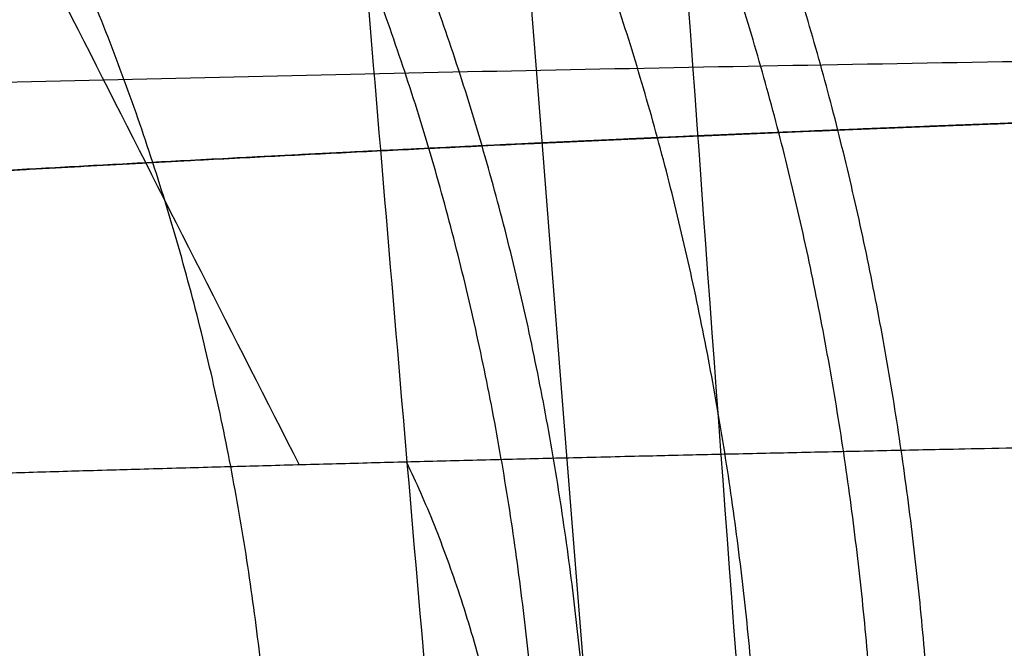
# Model space of a CAD drawing. Header units: millimetres. Extents: x -305 to 305, y -150 to 0.
# Tile 8 of 30: x -16.75 to -11.29, y -110.17 to -106.69. Entities that reach past the tile are written whole.
import ezdxf

# ---------------------------------------------------------------- set-up
doc = ezdxf.new("R2010")
doc.units = ezdxf.units.MM
doc.header["$MEASUREMENT"] = 0
doc.layers.add('Default', color=7, linetype='Continuous', true_color=0x000000)

msp = doc.modelspace()

# ---------------------------------------------------------------- linework, layer by layer
at = {"layer": 'Default'}
for points, weights, degree in [([(-13.1251006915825, -124.9999999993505, -264.1872165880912), (-15.81138239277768, -98.45899700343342, -261.8651797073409), (-18.04887884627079, -64.47839679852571, -258.8922624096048), (-19.73842409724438, -24.56422128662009, -255.400224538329)], [1, 0.9852266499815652, 0.9852266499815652, 1], 3), ([(-9.988274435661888, -111.3354476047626, -20.71797224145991), (-10.090235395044, -106.8330055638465, -20.6688160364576), (-11.622520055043, -103.8491447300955, -23.67439001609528)], [1.000000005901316, 0.9117896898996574, 1.000000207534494], 2), ([(-11.98176603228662, -111.4230276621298, -19.6325567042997), (-12.091312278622, -106.9111324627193, -19.56570046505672), (-13.92721653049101, -103.9265456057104, -22.41093600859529)], [1.000000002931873, 0.9114528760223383, 0.9999998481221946], 2), ([(-11.66758639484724, -111.4082532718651, 19.82088362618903), (-11.77642513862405, -106.8979122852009, 19.7567933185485), (-13.56462556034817, -103.9134339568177, 22.62983310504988)], [1.000000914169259, 0.9115089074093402, 1.000001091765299], 2), ([(-13.56160785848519, -111.5034305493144, 18.57640418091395), (-13.67242191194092, -106.9827469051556, 18.49550578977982), (-15.74820391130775, -103.9974438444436, 21.18520830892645)], [0.9999999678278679, 0.9111429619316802, 0.9999985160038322], 2), ([(-12.62714333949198, -111.4547122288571, 19.22381988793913), (-12.73776422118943, -106.9393547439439, 19.15115871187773), (-14.6717617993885, -103.9544902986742, 21.93615556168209)], [0.9999999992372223, 0.9113306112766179, 0.9999998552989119], 2), ([(-13.84511869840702, -111.5188544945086, -18.36607438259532), (-13.95563886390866, -106.9964137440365, -18.28275895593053), (-16.07441315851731, -104.0109605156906, -20.94161040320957)], [1.000000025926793, 0.9110824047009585, 1.000000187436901], 2), ([(-15.31883070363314, -111.6040296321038, 17.15614834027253), (-15.42531106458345, -107.0720789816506, 17.0610725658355), (-17.7670618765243, -104.0857987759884, 19.54246085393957)], [0.9999999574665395, 0.9107521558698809, 0.9999997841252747], 2), ([(-14.60529410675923, -109.1356217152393, 32.31305501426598), (-13.91605471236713, -110.5584641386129, 30.86108321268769), (-13.84061945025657, -112.7031641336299, 30.81286423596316)], [1.000000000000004, 0.9188979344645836, 1.000000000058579], 2)]:
    msp.add_rational_spline(points, weights, degree=degree, dxfattribs=at)
for points, weights, knots in [([(-18.37558426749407, -24.63765414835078, -255.5952670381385), (-17.98459419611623, -35.15584310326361, -256.500005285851), (-17.55679630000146, -45.16890749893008, -257.3620426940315), (-16.6314812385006, -64.32378447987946, -259.0121147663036), (-16.1322455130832, -73.44027220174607, -259.797996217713), (-15.09132659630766, -90.4240797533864, -261.2627752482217), (-14.54952597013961, -98.29835401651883, -261.9422715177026), (-13.45541737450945, -112.6059967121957, -263.1773732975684), (-12.90369772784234, -119.0793761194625, -263.7364185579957), (-12.34569234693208, -124.9999742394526, -264.2478640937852)], [0.9812099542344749, 0.9827546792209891, 0.9841480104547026, 0.9867145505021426, 0.9878802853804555, 0.9899834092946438, 0.9909207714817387, 0.9925798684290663, 0.9933069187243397, 0.9939580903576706], [0.7229011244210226, 0.7229011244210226, 0.7229011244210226, 0.7229011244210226, 25.60953038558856, 25.60953038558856, 51.21906077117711, 51.21906077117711, 76.82859115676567, 76.82859115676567, 101.7026825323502, 101.7026825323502, 101.7026825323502, 101.7026825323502]), ([(1.370094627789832, -107.048154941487, 23.8352279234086), (-0.2221218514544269, -107.0407673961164, 23.92643567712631), (-1.798757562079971, -107.0463337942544, 23.85849655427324), (-4.133867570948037, -107.0729126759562, 23.5281722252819), (-4.908156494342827, -107.0847256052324, 23.37962328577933), (-6.446766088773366, -107.1143955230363, 23.00427290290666), (-7.212470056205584, -107.1321766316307, 22.77652382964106), (-8.329448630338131, -107.1621464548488, 22.38311239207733), (-8.697532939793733, -107.1727184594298, 22.24312753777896), (-9.425570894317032, -107.1951102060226, 21.9455738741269), (-9.783444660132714, -107.2066761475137, 21.78890397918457), (-10.84920307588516, -107.2431103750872, 21.29090480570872), (-11.5409334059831, -107.2692734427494, 20.92530477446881), (-12.55312931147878, -107.3108716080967, 20.32495130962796), (-12.88611128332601, -107.3251073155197, 20.11624371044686), (-13.54344279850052, -107.3542709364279, 19.68120292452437), (-13.86846774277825, -107.3692443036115, 19.45433780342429), (-14.82269805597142, -107.4146275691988, 18.75242767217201), (-15.43032603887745, -107.4454862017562, 18.25701613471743), (-17.17031753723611, -107.5385553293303, 16.69161252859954), (-18.22029305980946, -107.601182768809, 15.54339733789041), (-19.39357846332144, -107.6757826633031, 13.97557353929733), (-19.62180222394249, -107.6905467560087, 13.6543998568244), (-20.05994414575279, -107.7193413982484, 13.00442393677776), (-20.270012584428, -107.7333699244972, 12.67554104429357), (-20.87431444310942, -107.774264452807, 11.67661636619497), (-21.24223391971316, -107.799961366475, 10.99512305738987), (-21.91048252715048, -107.8475006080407, 9.599629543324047), (-22.21024802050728, -107.8693258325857, 8.886777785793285), (-22.60850691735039, -107.8987903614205, 7.793189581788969), (-22.73263013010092, -107.9080516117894, 7.424714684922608), (-22.96342692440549, -107.9253790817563, 6.679455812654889), (-23.07022551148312, -107.933471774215, 6.301977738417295), (-23.5544817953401, -107.9703124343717, 4.414684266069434), (-23.78960399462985, -107.9887547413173, 2.889300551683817), (-23.92056825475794, -107.9990102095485, 0.577665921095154), (-23.92700540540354, -107.9995097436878, -0.1971997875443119), (-23.87911032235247, -107.9957703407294, -1.365680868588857), (-23.8534656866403, -107.9937531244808, -1.756269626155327), (-23.78348063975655, -107.9882811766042, -2.531249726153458), (-23.73914141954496, -107.9848245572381, -2.916449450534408), (-23.47132126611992, -107.9639794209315, -4.832484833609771), (-23.11108024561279, -107.9361193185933, -6.332244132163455), (-22.47537202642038, -107.8888963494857, -8.168006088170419), (-22.33893021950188, -107.8788491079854, -8.533025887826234), (-22.04699366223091, -107.8575328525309, -9.258890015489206), (-21.89178184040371, -107.8462948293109, -9.618883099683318), (-21.40267553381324, -107.8112701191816, -10.68096280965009), (-21.04381178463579, -107.7860376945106, -11.36911798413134), (-19.87046856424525, -107.705930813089, -13.37536730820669), (-18.96038646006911, -107.6465508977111, -14.63561629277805), (-16.87108609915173, -107.5220334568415, -16.99438351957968), (-15.72423000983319, -107.4588141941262, -18.05596575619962), (-13.85961729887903, -107.3683568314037, -19.47223561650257), (-13.21387115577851, -107.3388870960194, -19.91486696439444), (-11.87202282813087, -107.2823314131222, -20.74000880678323), (-11.17340721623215, -107.2551494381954, -21.12329617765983), (-9.04638478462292, -107.180115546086, -22.15653829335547), (-7.57405750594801, -107.1381880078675, -22.70009973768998), (-5.287542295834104, -107.0913909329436, -23.29690314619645), (-4.51044869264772, -107.0784059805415, -23.45948726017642), (-2.936400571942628, -107.0585379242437, -23.70714404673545), (-2.145677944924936, -107.0517071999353, -23.79140431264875), (-1.351729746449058, -107.0480778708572, -23.83627325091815)], [0.9562723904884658, 0.9562876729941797, 0.9562761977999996, 0.9562213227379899, 0.9561969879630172, 0.9561356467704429, 0.956098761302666, 0.9560365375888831, 0.9560145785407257, 0.9559680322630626, 0.955943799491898, 0.9558679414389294, 0.9558131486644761, 0.9557258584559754, 0.95569594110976, 0.9556345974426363, 0.95560303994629, 0.9555072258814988, 0.95544190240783, 0.9552442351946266, 0.9551103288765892, 0.9549498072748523, 0.9549179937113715, 0.9548558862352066, 0.9548255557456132, 0.9547370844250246, 0.9546812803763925, 0.9545779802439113, 0.9545303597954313, 0.9544659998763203, 0.9544457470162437, 0.95440783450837, 0.9543901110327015, 0.9543093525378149, 0.9542687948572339, 0.954246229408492, 0.9542451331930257, 0.9542533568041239, 0.9542577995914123, 0.9542698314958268, 0.9542774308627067, 0.9543232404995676, 0.9543844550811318, 0.954487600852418, 0.9545095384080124, 0.9545560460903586, 0.9545805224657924, 0.9546567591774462, 0.9547115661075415, 0.9548850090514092, 0.9550129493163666, 0.9552794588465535, 0.9554138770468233, 0.9556049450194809, 0.9556670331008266, 0.9557857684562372, 0.9558426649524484, 0.9559993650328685, 0.956086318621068, 0.9561831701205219, 0.9562099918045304, 0.9562510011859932, 0.956265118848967, 0.9562725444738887], [-1.443302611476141e-14, -1.443302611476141e-14, -1.443302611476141e-14, -1.443302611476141e-14, 5.194711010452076, 5.194711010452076, 7.792066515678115, 7.792066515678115, 10.38942202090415, 10.38942202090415, 11.68809977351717, 11.68809977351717, 12.98677752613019, 12.98677752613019, 15.58413303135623, 15.58413303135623, 16.88281078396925, 16.88281078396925, 18.18148853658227, 18.18148853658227, 20.77884404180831, 20.77884404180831, 25.97355505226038, 25.97355505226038, 27.2722328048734, 27.2722328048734, 28.57091055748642, 28.57091055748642, 31.16826606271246, 31.16826606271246, 33.7656215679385, 33.7656215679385, 35.06429932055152, 35.06429932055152, 36.36297707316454, 36.36297707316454, 41.55768808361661, 41.55768808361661, 44.15504358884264, 44.15504358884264, 45.45372134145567, 45.45372134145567, 46.75239909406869, 46.75239909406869, 51.94711010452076, 51.94711010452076, 53.24578785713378, 53.24578785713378, 54.54446560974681, 54.54446560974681, 57.14182111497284, 57.14182111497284, 62.33653212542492, 62.33653212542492, 67.53124313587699, 67.53124313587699, 70.12859864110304, 70.12859864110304, 72.72595414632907, 72.72595414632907, 77.92066515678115, 77.92066515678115, 80.51802066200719, 80.51802066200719, 83.11537616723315, 83.11537616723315, 83.11537616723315, 83.11537616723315]), ([(-4.358021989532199e-06, -108.9454494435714, 35.45495186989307), (-1.660369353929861, -108.94544815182, 35.45495312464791), (-3.314613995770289, -108.9528561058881, 35.33907898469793), (-5.787090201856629, -108.9748059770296, 34.99025285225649), (-6.610208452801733, -108.9839135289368, 34.84458519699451), (-8.254673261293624, -109.0056854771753, 34.49268218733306), (-9.074095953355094, -109.0184748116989, 34.28659614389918), (-11.4947348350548, -109.061176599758, 33.58551126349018), (-13.06990120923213, -109.0958828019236, 33.00575895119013), (-16.14068743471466, -109.1753612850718, 31.62035069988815), (-17.60729089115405, -109.2196261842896, 30.82788711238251), (-20.40938468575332, -109.3136160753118, 29.05221020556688), (-21.74492471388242, -109.363472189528, 28.06889905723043), (-23.33099064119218, -109.4274732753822, 26.71897847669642), (-23.64404149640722, -109.4403574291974, 26.44290645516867), (-24.26164685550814, -109.466251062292, 25.87848556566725), (-24.56674794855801, -109.4792781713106, 25.58958063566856), (-25.46318417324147, -109.5182285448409, 24.71006755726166), (-26.03639374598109, -109.5440093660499, 24.10622995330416), (-27.68582076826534, -109.6203614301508, 22.24251069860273), (-28.69135871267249, -109.6698570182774, 20.93154407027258), (-30.06024382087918, -109.7399176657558, 18.86286209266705), (-30.4932077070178, -109.7625538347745, 18.15621528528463), (-31.31184886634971, -109.8061765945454, 16.70771877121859), (-31.69857471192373, -109.8271852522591, 15.9633284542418), (-32.77124057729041, -109.8862848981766, 13.70708932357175), (-33.37350041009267, -109.9206303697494, 12.16825116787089), (-34.35938792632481, -109.9777278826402, 9.023105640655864), (-34.74307168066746, -110.0004827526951, 7.416560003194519), (-35.14993001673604, -110.0248046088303, 4.954553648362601), (-35.25718800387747, -110.0312099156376, 4.123986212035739), (-35.41173415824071, -110.0405196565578, 2.471136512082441), (-35.45964049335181, -110.0434235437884, 1.645885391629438), (-35.51701410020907, -110.0468626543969, -0.8273747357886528), (-35.44051891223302, -110.0422420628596, -2.472608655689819), (-35.1525488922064, -110.0249228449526, -4.935061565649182), (-35.02758175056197, -110.0173957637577, -5.755056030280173), (-34.79540844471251, -110.0036371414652, -6.984225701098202), (-34.71061954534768, -109.9986264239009, -7.393304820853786), (-34.52728896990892, -109.9877371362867, -8.20548883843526), (-34.42863847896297, -109.9819073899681, -8.60919280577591), (-33.90131700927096, -109.9510771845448, -10.61414946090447), (-33.37109012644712, -109.9203614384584, -12.17506135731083), (-32.09547119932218, -109.8487369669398, -15.21788100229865), (-31.35045976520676, -109.8078108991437, -16.69858371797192), (-29.63644947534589, -109.7176489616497, -19.57490757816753), (-28.68797727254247, -109.6695355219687, -20.93611164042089), (-27.65121165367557, -109.6196964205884, -22.22364615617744)], [0.9999999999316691, 0.9999999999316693, 0.9999999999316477, 0.9999999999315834, 0.9999999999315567, 0.9999999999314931, 0.9999999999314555, 0.9999999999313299, 0.9999999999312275, 0.9999999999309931, 0.9999999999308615, 0.9999999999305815, 0.9999999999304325, 0.9999999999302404, 0.9999999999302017, 0.9999999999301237, 0.9999999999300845, 0.9999999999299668, 0.9999999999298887, 0.9999999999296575, 0.9999999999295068, 0.9999999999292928, 0.9999999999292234, 0.9999999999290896, 0.999999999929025, 0.9999999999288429, 0.999999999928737, 0.9999999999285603, 0.9999999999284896, 0.9999999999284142, 0.9999999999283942, 0.9999999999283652, 0.9999999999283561, 0.9999999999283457, 0.9999999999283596, 0.9999999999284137, 0.9999999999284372, 0.9999999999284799, 0.9999999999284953, 0.9999999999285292, 0.9999999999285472, 0.9999999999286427, 0.9999999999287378, 0.9999999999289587, 0.9999999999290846, 0.999999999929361, 0.9999999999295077, 0.9999999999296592], [-0.08322908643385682, -0.08322908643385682, -0.08322908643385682, -0.08322908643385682, -0.07824058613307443, -0.07824058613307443, -0.0757427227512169, -0.0757427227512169, -0.0732448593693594, -0.0732448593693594, -0.06824913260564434, -0.06824913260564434, -0.0632534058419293, -0.0632534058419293, -0.05825767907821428, -0.05825767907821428, -0.05700874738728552, -0.05700874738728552, -0.05575981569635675, -0.05575981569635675, -0.05326195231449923, -0.05326195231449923, -0.04826622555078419, -0.04826622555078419, -0.04576836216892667, -0.04576836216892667, -0.04327049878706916, -0.04327049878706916, -0.03827477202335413, -0.03827477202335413, -0.03327904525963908, -0.03327904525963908, -0.03078118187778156, -0.03078118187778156, -0.02828331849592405, -0.02828331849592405, -0.02328759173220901, -0.02328759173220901, -0.02078972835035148, -0.02078972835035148, -0.01954079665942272, -0.01954079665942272, -0.01829186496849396, -0.01829186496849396, -0.01329613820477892, -0.01329613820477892, -0.00830041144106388, -0.00830041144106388, -0.00330468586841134, -0.00330468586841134, -0.00330468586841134, -0.00330468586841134])]:
    msp.add_rational_spline(points, weights, degree=3, knots=knots, dxfattribs=at)
for points, knots in [([(-11.58528457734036, -125.0000000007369, -264.4279513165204), (-11.84853080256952, -122.0011094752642, -264.178668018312), (-12.11031623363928, -118.8595011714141, -263.9175653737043), (-12.62839943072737, -112.2846729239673, -263.3716030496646), (-12.8845352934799, -108.8514423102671, -263.0868067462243), (-13.38993947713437, -101.6873246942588, -262.492991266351), (-13.63943309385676, -97.9562942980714, -262.1838708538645), (-14.12981125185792, -90.19459063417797, -261.5413207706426), (-14.37058324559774, -86.16390533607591, -261.2079382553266), (-14.84138794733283, -77.80120692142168, -260.5170057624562), (-15.07152590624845, -73.4690940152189, -260.1593998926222), (-15.51973857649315, -64.50782521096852, -259.4202388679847), (-15.7376428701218, -59.87865364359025, -259.038759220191), (-16.15855564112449, -50.32763931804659, -258.2528340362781), (-16.36152835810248, -45.40583037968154, -257.8484049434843), (-16.75069920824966, -35.28057208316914, -257.0177307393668), (-16.93695431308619, -30.07711912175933, -256.5914583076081), (-17.1142493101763, -24.73832022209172, -256.1546111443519)], [-0.1007663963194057, -0.1007663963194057, -0.1007663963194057, -0.1007663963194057, -0.08817059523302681, -0.08817059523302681, -0.07557479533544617, -0.07557479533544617, -0.06297899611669, -0.06297899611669, -0.05038319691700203, -0.05038319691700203, -0.03778739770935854, -0.03778739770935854, -0.02519159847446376, -0.02519159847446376, -0.01259579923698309, -0.01259579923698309, 0, 0, 0, 0]), ([(-4.354139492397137e-06, -106.8266013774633, 37.83121142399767), (-0.9296176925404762, -106.8266013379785, 37.83121086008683), (-1.861577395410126, -106.8285069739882, 37.79734143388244), (-2.794568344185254, -106.8323291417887, 37.72898539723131), (-3.261063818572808, -106.834240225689, 37.69480737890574), (-3.728156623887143, -106.8366341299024, 37.65201485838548), (-4.195905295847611, -106.8395115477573, 37.60038630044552), (-4.663653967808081, -106.8423889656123, 37.54875774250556), (-5.13193666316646, -106.8457546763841, 37.48828315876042), (-5.59575601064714, -106.8495579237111, 37.41968240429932), (-6.059575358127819, -106.853361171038, 37.35108164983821), (-6.521896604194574, -106.8576282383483, 37.27404878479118), (-6.982481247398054, -106.8623393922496, 37.18850009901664), (-7.443065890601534, -106.8670505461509, 37.1029514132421), (-7.899274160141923, -106.8721761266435, 37.00942338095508), (-8.353682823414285, -106.8777366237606, 36.90769928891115), (-9.262500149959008, -106.8888576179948, 36.70425110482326), (-10.16297664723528, -106.9016924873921, 36.46789135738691), (-11.05388245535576, -106.9160890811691, 36.19880542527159), (-12.83569407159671, -106.944882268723, 35.66063356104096), (-14.57678216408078, -106.9798997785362, 34.99381416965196), (-16.28266932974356, -107.0203508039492, 34.19019044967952), (-17.13561291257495, -107.0405763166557, 33.78837858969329), (-17.97490642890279, -107.0620502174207, 33.35406605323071), (-18.79135280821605, -107.0843382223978, 32.89266320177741), (-19.60779918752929, -107.106626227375, 32.4312603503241), (-20.40443946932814, -107.1297947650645, 31.94125415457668), (-21.18093010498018, -107.1536230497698, 31.4234573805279), (-22.73391137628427, -107.2012796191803, 30.38786383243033), (-24.20929410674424, -107.2516552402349, 29.2396031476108), (-25.60359092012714, -107.3030776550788, 27.97700992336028), (-26.30073932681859, -107.3287888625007, 27.34571331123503), (-26.97993039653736, -107.3548547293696, 26.68314196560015), (-27.63222947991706, -107.3807397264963, 25.9970658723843), (-28.28452856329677, -107.4066247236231, 25.31098977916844), (-28.90779719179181, -107.4322327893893, 24.60397617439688), (-29.50217908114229, -107.4573382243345, 23.87717171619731), (-30.69094285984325, -107.5075490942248, 22.42356279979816), (-31.76790990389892, -107.5559016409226, 20.88682625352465), (-32.72973987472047, -107.600715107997, 19.26978493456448), (-33.21065486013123, -107.6231218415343, 18.4612642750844), (-33.66273005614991, -107.6446553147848, 17.63278167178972), (-34.08556873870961, -107.6651181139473, 16.78265777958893), (-34.50840742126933, -107.6855809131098, 15.93253388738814), (-34.90122768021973, -107.7049532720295, 15.06153948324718), (-35.25728124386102, -107.7227334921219, 14.18545409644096), (-35.96938837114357, -107.7582939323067, 12.43328332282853), (-36.54559945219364, -107.788047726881, 10.63957523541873), (-36.98607648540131, -107.8110434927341, 8.80841283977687), (-37.20631500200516, -107.8225413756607, 7.892831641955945), (-37.39245520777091, -107.832351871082, 6.968480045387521), (-37.54418618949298, -107.8403847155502, 6.033839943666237), (-37.69591717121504, -107.8484175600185, 5.099199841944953), (-37.81325093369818, -107.8546674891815, 4.151971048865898), (-37.89431999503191, -107.8589959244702, 3.202292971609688), (-38.05645811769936, -107.8676527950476, 1.302936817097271), (-38.07328495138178, -107.8685635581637, -0.5877924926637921), (-37.94980845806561, -107.8619611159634, -2.467577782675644), (-37.82633196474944, -107.8553586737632, -4.347363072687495), (-37.56327724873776, -107.8413009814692, -6.214193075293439), (-37.15507999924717, -107.8198829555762, -8.073510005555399), (-36.95098137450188, -107.8091739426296, -9.00316847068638), (-36.71155479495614, -107.7967144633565, -9.925692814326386), (-36.43825759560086, -107.7826378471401, -10.83553344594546), (-36.30160899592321, -107.7755995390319, -11.290453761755), (-36.15745013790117, -107.7682066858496, -11.73917063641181), (-36.00486305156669, -107.7604356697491, -12.18549932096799), (-35.8522759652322, -107.7526646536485, -12.63182800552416), (-35.69149419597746, -107.7445238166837, -13.07480815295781), (-35.5226304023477, -107.7360323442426, -13.51423898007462), (-34.84717522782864, -107.7020664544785, -15.27196228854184), (-34.04398600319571, -107.6625287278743, -16.97102395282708), (-33.11214878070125, -107.6186334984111, -18.61193944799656), (-32.64623016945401, -107.5966858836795, -19.43239719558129), (-32.14768181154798, -107.5736359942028, -20.23869351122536), (-31.61729368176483, -107.5497133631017, -21.02799884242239), (-31.08690555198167, -107.5257907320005, -21.81730417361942), (-30.53074847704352, -107.5012789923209, -22.58083485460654), (-29.94935176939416, -107.4763646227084, -23.31976062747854), (-29.32453361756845, -107.4495895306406, -24.11387285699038), (-28.67060522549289, -107.4223587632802, -24.87993926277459), (-27.98772649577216, -107.394928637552, -25.6181879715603)], [-6.422559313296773e-14, -6.422559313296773e-14, -6.422559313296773e-14, -6.422559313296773e-14, 3.011844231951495, 3.011844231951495, 3.011844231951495, 4.517766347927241, 4.517766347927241, 4.517766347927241, 6.023688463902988, 6.023688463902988, 6.023688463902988, 7.529610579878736, 7.529610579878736, 7.529610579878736, 9.035532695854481, 9.035532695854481, 9.035532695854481, 12.04737692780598, 12.04737692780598, 12.04737692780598, 18.07106539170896, 18.07106539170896, 18.07106539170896, 21.08290962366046, 21.08290962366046, 21.08290962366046, 24.09475385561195, 24.09475385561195, 24.09475385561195, 30.11844231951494, 30.11844231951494, 30.11844231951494, 33.13028655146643, 33.13028655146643, 33.13028655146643, 36.14213078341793, 36.14213078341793, 36.14213078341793, 42.16581924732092, 42.16581924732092, 42.16581924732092, 45.17766347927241, 45.17766347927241, 45.17766347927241, 48.1895077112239, 48.1895077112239, 48.1895077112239, 54.2131961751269, 54.2131961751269, 54.2131961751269, 57.2250404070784, 57.2250404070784, 57.2250404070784, 60.2368846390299, 60.2368846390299, 60.2368846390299, 66.26057310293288, 66.26057310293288, 66.26057310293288, 72.28426156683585, 72.28426156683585, 72.28426156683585, 75.29610579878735, 75.29610579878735, 75.29610579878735, 76.8020279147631, 76.8020279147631, 76.8020279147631, 78.30795003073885, 78.30795003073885, 78.30795003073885, 84.33163849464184, 84.33163849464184, 84.33163849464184, 87.34348272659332, 87.34348272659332, 87.34348272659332, 90.35532695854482, 90.35532695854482, 90.35532695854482, 93.59210990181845, 93.59210990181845, 93.59210990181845, 93.59210990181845])]:
    msp.add_open_spline(points, degree=3, knots=knots, dxfattribs=at)
for points in [[(-11.80271211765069, -104.7484109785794, 38.52114840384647), (-11.30871217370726, -106.1791548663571, 36.98824958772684), (-10.81426046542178, -107.6098899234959, 35.45548709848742), (-10.31907330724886, -109.0406095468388, 33.92294555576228)], [(-17.37915967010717, -104.8613139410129, 36.37076396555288), (-16.65324409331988, -106.2913304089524, 34.92633797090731), (-15.92673686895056, -107.7213298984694, 33.48219042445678), (-15.19926853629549, -109.1512997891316, 32.03849321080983)]]:
    msp.add_open_spline(points, degree=3, dxfattribs=at)

doc.saveas('drawing.dxf')
